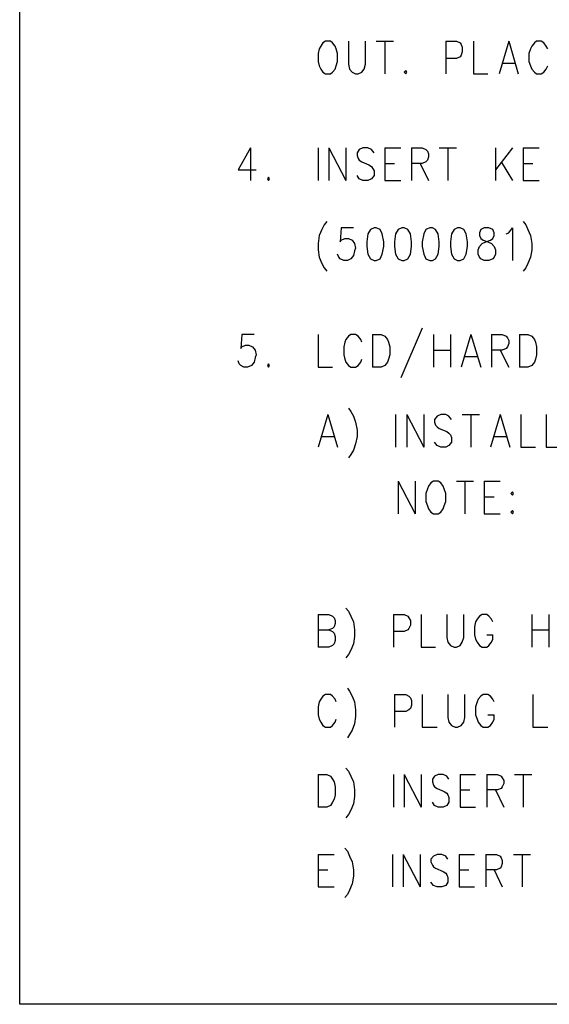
# Model space of a CAD drawing. Extents: x 11.9 to 28.1, y 10.8 to 21.2.
# Tile 1 of 53: x 11.9 to 12.9, y 10.8 to 12.6. Entities that reach past the tile are written whole.
import ezdxf

# ---------------------------------------------------------------- set-up
doc = ezdxf.new("R2010")
doc.units = 0
doc.header["$MEASUREMENT"] = 0
doc.layers.add('LAYNR1', color=2, linetype='Continuous')

msp = doc.modelspace()

# ---------------------------------------------------------------- linework, layer by layer
at = {"layer": 'LAYNR1', "color": 7}
for points in [[(11.892, 10.799), (11.892, 21.199)], [(12.465, 12.605), (12.46, 12.602), (12.456, 12.596), (12.453, 12.591)], [(12.485, 12.591), (12.483, 12.596), (12.478, 12.602), (12.474, 12.605), (12.465, 12.605)], [(12.508, 12.605), (12.508, 12.562), (12.51, 12.553), (12.515, 12.547), (12.521, 12.544)], [(12.526, 12.544), (12.533, 12.547), (12.537, 12.553), (12.54, 12.562), (12.54, 12.605)], [(12.56, 12.605), (12.592, 12.605)], [(12.576, 12.605), (12.576, 12.544)], [(12.69, 12.605), (12.69, 12.544)], [(12.69, 12.605), (12.71, 12.605), (12.717, 12.602), (12.719, 12.599), (12.721, 12.594), (12.721, 12.585), (12.719, 12.579), (12.717, 12.576), (12.71, 12.573), (12.69, 12.573)], [(12.742, 12.605), (12.742, 12.544)], [(12.808, 12.605), (12.79, 12.544)], [(12.808, 12.605), (12.826, 12.544)], [(12.881, 12.591), (12.878, 12.596), (12.874, 12.602), (12.869, 12.605), (12.86, 12.605), (12.856, 12.602), (12.851, 12.596), (12.849, 12.591)], [(12.453, 12.591), (12.451, 12.582), (12.451, 12.567)], [(12.487, 12.567), (12.487, 12.582), (12.485, 12.591)], [(12.849, 12.591), (12.846, 12.582), (12.846, 12.567)], [(12.451, 12.567), (12.453, 12.559), (12.456, 12.553), (12.46, 12.547), (12.465, 12.544)], [(12.474, 12.544), (12.478, 12.547), (12.483, 12.553), (12.485, 12.559), (12.487, 12.567)], [(12.796, 12.564), (12.819, 12.564)], [(12.846, 12.567), (12.849, 12.559), (12.851, 12.553), (12.856, 12.547), (12.86, 12.544)], [(12.869, 12.544), (12.874, 12.547), (12.878, 12.553), (12.881, 12.559)], [(12.465, 12.544), (12.474, 12.544)], [(12.521, 12.544), (12.526, 12.544)], [(12.615, 12.55), (12.612, 12.547), (12.615, 12.544)], [(12.615, 12.544), (12.617, 12.547), (12.615, 12.55)], [(12.742, 12.544), (12.769, 12.544)], [(12.86, 12.544), (12.869, 12.544)], [(12.324, 12.405), (12.301, 12.364), (12.335, 12.364)], [(12.324, 12.405), (12.324, 12.344)], [(12.451, 12.405), (12.451, 12.344)], [(12.471, 12.405), (12.471, 12.344)], [(12.471, 12.405), (12.503, 12.344)], [(12.503, 12.405), (12.503, 12.344)], [(12.556, 12.396), (12.551, 12.402), (12.544, 12.405), (12.535, 12.405), (12.528, 12.402), (12.524, 12.396), (12.524, 12.391)], [(12.524, 12.391), (12.526, 12.385), (12.528, 12.382), (12.533, 12.379), (12.546, 12.373), (12.551, 12.37), (12.553, 12.367)], [(12.576, 12.405), (12.576, 12.344)], [(12.576, 12.405), (12.606, 12.405)], [(12.626, 12.405), (12.626, 12.344)], [(12.626, 12.405), (12.646, 12.405), (12.653, 12.402), (12.656, 12.399), (12.658, 12.394), (12.658, 12.388), (12.656, 12.382), (12.653, 12.379), (12.646, 12.376), (12.626, 12.376)], [(12.678, 12.405), (12.71, 12.405)], [(12.694, 12.405), (12.694, 12.344)], [(12.783, 12.405), (12.783, 12.344)], [(12.815, 12.405), (12.783, 12.364)], [(12.835, 12.405), (12.835, 12.344)], [(12.835, 12.405), (12.865, 12.405)], [(12.576, 12.376), (12.594, 12.376)], [(12.642, 12.376), (12.658, 12.344)], [(12.794, 12.379), (12.815, 12.344)], [(12.835, 12.376), (12.853, 12.376)], [(12.553, 12.367), (12.556, 12.362), (12.556, 12.353), (12.551, 12.347), (12.544, 12.344)], [(12.358, 12.35), (12.356, 12.347), (12.358, 12.344)], [(12.358, 12.344), (12.36, 12.347), (12.358, 12.35)], [(12.535, 12.344), (12.528, 12.347), (12.524, 12.353)], [(12.544, 12.344), (12.535, 12.344)], [(12.576, 12.344), (12.606, 12.344)], [(12.835, 12.344), (12.865, 12.344)], [(12.467, 12.267), (12.462, 12.261), (12.458, 12.252), (12.453, 12.241)], [(12.835, 12.267), (12.84, 12.261), (12.844, 12.252), (12.849, 12.241)], [(12.517, 12.255), (12.494, 12.255), (12.492, 12.229), (12.494, 12.232), (12.501, 12.235), (12.508, 12.235), (12.515, 12.232), (12.519, 12.226), (12.521, 12.217)], [(12.556, 12.255), (12.549, 12.252), (12.544, 12.244), (12.542, 12.229), (12.542, 12.22), (12.544, 12.206), (12.549, 12.197), (12.556, 12.194)], [(12.56, 12.194), (12.567, 12.197), (12.571, 12.206), (12.574, 12.22), (12.574, 12.229), (12.571, 12.244), (12.567, 12.252), (12.56, 12.255), (12.556, 12.255)], [(12.608, 12.255), (12.601, 12.252), (12.596, 12.244), (12.594, 12.229), (12.594, 12.22), (12.596, 12.206), (12.601, 12.197), (12.608, 12.194)], [(12.612, 12.194), (12.619, 12.197), (12.624, 12.206), (12.626, 12.22), (12.626, 12.229), (12.624, 12.244), (12.619, 12.252), (12.612, 12.255), (12.608, 12.255)], [(12.66, 12.255), (12.653, 12.252), (12.649, 12.244), (12.646, 12.229), (12.646, 12.22), (12.649, 12.206), (12.653, 12.197), (12.66, 12.194)], [(12.665, 12.194), (12.671, 12.197), (12.676, 12.206), (12.678, 12.22), (12.678, 12.229), (12.676, 12.244), (12.671, 12.252), (12.665, 12.255), (12.66, 12.255)], [(12.712, 12.255), (12.706, 12.252), (12.701, 12.244), (12.699, 12.229), (12.699, 12.22), (12.701, 12.206), (12.706, 12.197), (12.712, 12.194)], [(12.717, 12.194), (12.724, 12.197), (12.728, 12.206), (12.731, 12.22), (12.731, 12.229), (12.728, 12.244), (12.724, 12.252), (12.717, 12.255), (12.712, 12.255)], [(12.762, 12.255), (12.756, 12.252), (12.753, 12.246), (12.753, 12.241)], [(12.781, 12.241), (12.781, 12.246), (12.778, 12.252), (12.771, 12.255), (12.762, 12.255)], [(12.803, 12.244), (12.808, 12.246), (12.815, 12.255), (12.815, 12.194)], [(12.453, 12.241), (12.451, 12.226), (12.451, 12.214), (12.453, 12.2), (12.458, 12.188), (12.462, 12.18), (12.467, 12.174)], [(12.762, 12.194), (12.756, 12.197), (12.753, 12.2), (12.751, 12.206), (12.751, 12.214), (12.753, 12.22), (12.758, 12.226), (12.765, 12.229), (12.774, 12.232), (12.778, 12.235), (12.781, 12.241)], [(12.753, 12.241), (12.756, 12.235), (12.76, 12.232), (12.769, 12.229), (12.776, 12.226), (12.781, 12.22), (12.783, 12.214), (12.783, 12.206), (12.781, 12.2), (12.778, 12.197), (12.771, 12.194)], [(12.849, 12.241), (12.851, 12.226), (12.851, 12.214), (12.849, 12.2), (12.844, 12.188), (12.84, 12.18), (12.835, 12.174)], [(12.499, 12.194), (12.492, 12.197), (12.49, 12.2), (12.487, 12.206)], [(12.521, 12.217), (12.519, 12.212), (12.517, 12.203), (12.512, 12.197), (12.506, 12.194)], [(12.506, 12.194), (12.499, 12.194)], [(12.556, 12.194), (12.56, 12.194)], [(12.608, 12.194), (12.612, 12.194)], [(12.66, 12.194), (12.665, 12.194)], [(12.712, 12.194), (12.717, 12.194)], [(12.771, 12.194), (12.762, 12.194)], [(12.646, 12.067), (12.606, 11.974)], [(12.331, 12.055), (12.308, 12.055), (12.306, 12.029), (12.308, 12.032), (12.315, 12.035), (12.321, 12.035), (12.328, 12.032), (12.333, 12.026), (12.335, 12.017)], [(12.451, 12.055), (12.451, 11.994)], [(12.501, 12.041), (12.499, 12.032), (12.499, 12.017)], [(12.533, 12.041), (12.531, 12.046), (12.526, 12.052), (12.521, 12.055), (12.512, 12.055), (12.508, 12.052), (12.503, 12.046), (12.501, 12.041)], [(12.553, 12.055), (12.553, 11.994)], [(12.553, 12.055), (12.569, 12.055), (12.576, 12.052), (12.581, 12.046), (12.583, 12.041)], [(12.583, 12.041), (12.585, 12.032), (12.585, 12.017)], [(12.667, 12.055), (12.667, 11.994)], [(12.699, 12.055), (12.699, 11.994)], [(12.737, 12.055), (12.719, 11.994)], [(12.737, 12.055), (12.756, 11.994)], [(12.776, 12.055), (12.776, 11.994)], [(12.776, 12.055), (12.796, 12.055), (12.803, 12.052), (12.806, 12.049), (12.808, 12.044), (12.808, 12.038), (12.806, 12.032), (12.803, 12.029), (12.796, 12.026), (12.776, 12.026)], [(12.828, 12.055), (12.828, 11.994)], [(12.828, 12.055), (12.844, 12.055), (12.851, 12.052), (12.856, 12.046), (12.858, 12.041)], [(12.858, 12.041), (12.86, 12.032), (12.86, 12.017)], [(12.667, 12.026), (12.699, 12.026)], [(12.792, 12.026), (12.808, 11.994)], [(12.312, 11.994), (12.306, 11.997), (12.303, 12), (12.301, 12.006)], [(12.335, 12.017), (12.333, 12.012), (12.331, 12.003), (12.326, 11.997), (12.319, 11.994)], [(12.499, 12.017), (12.501, 12.009), (12.503, 12.003), (12.508, 11.997), (12.512, 11.994)], [(12.521, 11.994), (12.526, 11.997), (12.531, 12.003), (12.533, 12.009)], [(12.585, 12.017), (12.583, 12.009), (12.581, 12.003), (12.576, 11.997), (12.569, 11.994)], [(12.726, 12.014), (12.749, 12.014)], [(12.86, 12.017), (12.858, 12.009), (12.856, 12.003), (12.851, 11.997), (12.844, 11.994)], [(12.319, 11.994), (12.312, 11.994)], [(12.358, 12), (12.356, 11.997), (12.358, 11.994)], [(12.358, 11.994), (12.36, 11.997), (12.358, 12)], [(12.451, 11.994), (12.478, 11.994)], [(12.512, 11.994), (12.521, 11.994)], [(12.569, 11.994), (12.553, 11.994)], [(12.844, 11.994), (12.828, 11.994)], [(12.508, 11.917), (12.512, 11.911), (12.517, 11.902), (12.521, 11.891)], [(12.469, 11.905), (12.451, 11.844)], [(12.469, 11.905), (12.487, 11.844)], [(12.596, 11.905), (12.596, 11.844)], [(12.617, 11.905), (12.617, 11.844)], [(12.617, 11.905), (12.649, 11.844)], [(12.649, 11.905), (12.649, 11.844)], [(12.701, 11.896), (12.696, 11.902), (12.69, 11.905), (12.681, 11.905), (12.674, 11.902), (12.669, 11.896), (12.669, 11.891)], [(12.721, 11.905), (12.753, 11.905)], [(12.737, 11.905), (12.737, 11.844)], [(12.792, 11.905), (12.774, 11.844)], [(12.792, 11.905), (12.81, 11.844)], [(12.831, 11.905), (12.831, 11.844)], [(12.878, 11.905), (12.878, 11.844)], [(12.521, 11.891), (12.524, 11.876), (12.524, 11.864), (12.521, 11.85), (12.517, 11.838), (12.512, 11.83), (12.508, 11.824)], [(12.669, 11.891), (12.671, 11.885), (12.674, 11.882), (12.678, 11.879), (12.692, 11.873), (12.696, 11.87), (12.699, 11.867)], [(12.458, 11.864), (12.481, 11.864)], [(12.699, 11.867), (12.701, 11.862), (12.701, 11.853), (12.696, 11.847), (12.69, 11.844)], [(12.781, 11.864), (12.803, 11.864)], [(12.681, 11.844), (12.674, 11.847), (12.669, 11.853)], [(12.69, 11.844), (12.681, 11.844)], [(12.831, 11.844), (12.858, 11.844)], [(12.878, 11.844), (12.906, 11.844)], [(12.601, 11.78), (12.601, 11.719)], [(12.601, 11.78), (12.633, 11.719)], [(12.633, 11.78), (12.633, 11.719)], [(12.656, 11.766), (12.653, 11.757), (12.653, 11.742)], [(12.667, 11.78), (12.662, 11.777), (12.658, 11.771), (12.656, 11.766)], [(12.687, 11.766), (12.685, 11.771), (12.681, 11.777), (12.676, 11.78), (12.667, 11.78)], [(12.69, 11.742), (12.69, 11.757), (12.687, 11.766)], [(12.71, 11.78), (12.742, 11.78)], [(12.726, 11.78), (12.726, 11.719)], [(12.762, 11.78), (12.762, 11.719)], [(12.762, 11.78), (12.792, 11.78)], [(12.762, 11.751), (12.781, 11.751)], [(12.653, 11.742), (12.656, 11.734), (12.658, 11.728), (12.662, 11.722), (12.667, 11.719)], [(12.676, 11.719), (12.681, 11.722), (12.685, 11.728), (12.687, 11.734), (12.69, 11.742)], [(12.667, 11.719), (12.676, 11.719)], [(12.762, 11.719), (12.792, 11.719)], [(12.815, 11.725), (12.812, 11.722), (12.815, 11.719)], [(12.815, 11.719), (12.817, 11.722), (12.815, 11.725)], [(12.503, 11.542), (12.508, 11.536), (12.512, 11.527), (12.517, 11.516)], [(12.451, 11.53), (12.451, 11.469)], [(12.451, 11.53), (12.471, 11.53), (12.478, 11.527), (12.481, 11.524), (12.483, 11.519), (12.483, 11.513), (12.481, 11.507), (12.478, 11.504), (12.471, 11.501)], [(12.592, 11.53), (12.592, 11.469)], [(12.592, 11.53), (12.612, 11.53), (12.619, 11.527), (12.621, 11.524), (12.624, 11.519), (12.624, 11.51), (12.621, 11.504), (12.619, 11.501), (12.612, 11.498), (12.592, 11.498)], [(12.644, 11.53), (12.644, 11.469)], [(12.692, 11.53), (12.692, 11.487), (12.694, 11.478), (12.699, 11.472), (12.706, 11.469)], [(12.71, 11.469), (12.717, 11.472), (12.721, 11.478), (12.724, 11.487), (12.724, 11.53)], [(12.778, 11.516), (12.776, 11.521), (12.771, 11.527), (12.767, 11.53), (12.758, 11.53), (12.753, 11.527), (12.749, 11.521), (12.746, 11.516)], [(12.851, 11.53), (12.851, 11.469)], [(12.883, 11.53), (12.883, 11.469)], [(12.517, 11.516), (12.519, 11.501), (12.519, 11.489), (12.517, 11.475), (12.512, 11.463), (12.508, 11.455), (12.503, 11.449)], [(12.746, 11.516), (12.744, 11.507), (12.744, 11.492)], [(12.451, 11.501), (12.471, 11.501), (12.478, 11.498), (12.481, 11.495), (12.483, 11.489), (12.483, 11.481), (12.481, 11.475), (12.478, 11.472), (12.471, 11.469)], [(12.744, 11.492), (12.746, 11.484), (12.749, 11.478), (12.753, 11.472), (12.758, 11.469)], [(12.767, 11.469), (12.771, 11.472), (12.776, 11.478), (12.778, 11.484), (12.778, 11.492)], [(12.767, 11.492), (12.778, 11.492)], [(12.851, 11.501), (12.883, 11.501)], [(12.471, 11.469), (12.451, 11.469)], [(12.644, 11.469), (12.671, 11.469)], [(12.706, 11.469), (12.71, 11.469)], [(12.758, 11.469), (12.767, 11.469)], [(12.485, 11.366), (12.483, 11.371), (12.478, 11.377), (12.474, 11.38), (12.465, 11.38), (12.46, 11.377), (12.456, 11.371), (12.453, 11.366)], [(12.506, 11.392), (12.51, 11.386), (12.515, 11.377), (12.519, 11.366)], [(12.594, 11.38), (12.594, 11.319)], [(12.594, 11.38), (12.615, 11.38), (12.621, 11.377), (12.624, 11.374), (12.626, 11.369), (12.626, 11.36), (12.624, 11.354), (12.621, 11.351), (12.615, 11.348), (12.594, 11.348)], [(12.646, 11.38), (12.646, 11.319)], [(12.694, 11.38), (12.694, 11.337), (12.696, 11.328), (12.701, 11.322), (12.708, 11.319)], [(12.712, 11.319), (12.719, 11.322), (12.724, 11.328), (12.726, 11.337), (12.726, 11.38)], [(12.781, 11.366), (12.778, 11.371), (12.774, 11.377), (12.769, 11.38), (12.76, 11.38), (12.756, 11.377), (12.751, 11.371), (12.749, 11.366)], [(12.853, 11.38), (12.853, 11.319)], [(12.453, 11.366), (12.451, 11.357), (12.451, 11.342)], [(12.519, 11.366), (12.521, 11.351), (12.521, 11.339), (12.519, 11.325), (12.515, 11.313), (12.51, 11.305), (12.506, 11.299)], [(12.749, 11.366), (12.746, 11.357), (12.746, 11.342)], [(12.451, 11.342), (12.453, 11.334), (12.456, 11.328), (12.46, 11.322), (12.465, 11.319)], [(12.746, 11.342), (12.749, 11.334), (12.751, 11.328), (12.756, 11.322), (12.76, 11.319)], [(12.769, 11.319), (12.774, 11.322), (12.778, 11.328), (12.781, 11.334), (12.781, 11.342)], [(12.769, 11.342), (12.781, 11.342)], [(12.474, 11.319), (12.478, 11.322), (12.483, 11.328), (12.485, 11.334)], [(12.465, 11.319), (12.474, 11.319)], [(12.646, 11.319), (12.674, 11.319)], [(12.708, 11.319), (12.712, 11.319)], [(12.76, 11.319), (12.769, 11.319)], [(12.853, 11.319), (12.881, 11.319)], [(12.451, 11.23), (12.451, 11.169)], [(12.451, 11.23), (12.467, 11.23), (12.474, 11.227), (12.478, 11.221), (12.481, 11.216)], [(12.503, 11.242), (12.508, 11.236), (12.512, 11.227), (12.517, 11.216)], [(12.592, 11.23), (12.592, 11.169)], [(12.612, 11.23), (12.612, 11.169)], [(12.612, 11.23), (12.644, 11.169)], [(12.644, 11.23), (12.644, 11.169)], [(12.696, 11.221), (12.692, 11.227), (12.685, 11.23), (12.676, 11.23), (12.669, 11.227), (12.665, 11.221), (12.665, 11.216)], [(12.717, 11.23), (12.717, 11.169)], [(12.717, 11.23), (12.746, 11.23)], [(12.767, 11.23), (12.767, 11.169)], [(12.767, 11.23), (12.787, 11.23), (12.794, 11.227), (12.796, 11.224), (12.799, 11.219), (12.799, 11.213), (12.796, 11.207), (12.794, 11.204), (12.787, 11.201), (12.767, 11.201)], [(12.819, 11.23), (12.851, 11.23)], [(12.835, 11.23), (12.835, 11.169)], [(12.481, 11.216), (12.483, 11.207), (12.483, 11.192)], [(12.517, 11.216), (12.519, 11.201), (12.519, 11.189), (12.517, 11.175), (12.512, 11.163), (12.508, 11.155), (12.503, 11.149)], [(12.665, 11.216), (12.667, 11.21), (12.669, 11.207), (12.674, 11.204), (12.687, 11.198), (12.692, 11.195), (12.694, 11.192)], [(12.483, 11.192), (12.481, 11.184), (12.478, 11.178), (12.474, 11.172), (12.467, 11.169)], [(12.694, 11.192), (12.696, 11.187), (12.696, 11.178), (12.692, 11.172), (12.685, 11.169)], [(12.717, 11.201), (12.735, 11.201)], [(12.783, 11.201), (12.799, 11.169)], [(12.676, 11.169), (12.669, 11.172), (12.665, 11.178)], [(12.467, 11.169), (12.451, 11.169)], [(12.685, 11.169), (12.676, 11.169)], [(12.717, 11.169), (12.746, 11.169)], [(12.451, 11.08), (12.451, 11.019)], [(12.451, 11.08), (12.481, 11.08)], [(12.501, 11.092), (12.506, 11.086), (12.51, 11.077), (12.515, 11.066)], [(12.59, 11.08), (12.59, 11.019)], [(12.61, 11.08), (12.61, 11.019)], [(12.61, 11.08), (12.642, 11.019)], [(12.642, 11.08), (12.642, 11.019)], [(12.694, 11.071), (12.69, 11.077), (12.683, 11.08), (12.674, 11.08), (12.667, 11.077), (12.662, 11.071), (12.662, 11.066)], [(12.715, 11.08), (12.715, 11.019)], [(12.715, 11.08), (12.744, 11.08)], [(12.765, 11.08), (12.765, 11.019)], [(12.765, 11.08), (12.785, 11.08), (12.792, 11.077), (12.794, 11.074), (12.796, 11.069), (12.796, 11.063), (12.794, 11.057), (12.792, 11.054), (12.785, 11.051), (12.765, 11.051)], [(12.817, 11.08), (12.849, 11.08)], [(12.833, 11.08), (12.833, 11.019)], [(12.515, 11.066), (12.517, 11.051), (12.517, 11.039), (12.515, 11.025), (12.51, 11.013), (12.506, 11.005), (12.501, 10.999)], [(12.662, 11.066), (12.665, 11.06), (12.667, 11.057), (12.671, 11.054), (12.685, 11.048), (12.69, 11.045), (12.692, 11.042)], [(12.451, 11.051), (12.469, 11.051)], [(12.715, 11.051), (12.733, 11.051)], [(12.781, 11.051), (12.796, 11.019)], [(12.674, 11.019), (12.667, 11.022), (12.662, 11.028)], [(12.692, 11.042), (12.694, 11.037), (12.694, 11.028), (12.69, 11.022), (12.683, 11.019)], [(12.451, 11.019), (12.481, 11.019)], [(12.683, 11.019), (12.674, 11.019)], [(12.715, 11.019), (12.744, 11.019)], [(28.093, 10.799), (11.892, 10.799)]]:
    msp.add_lwpolyline(points, dxfattribs=at)
msp.add_lwpolyline([(12.815, 11.76), (12.812, 11.757), (12.815, 11.754), (12.817, 11.757), (12.815, 11.76)], close=True, dxfattribs=at)

doc.saveas('drawing.dxf')
